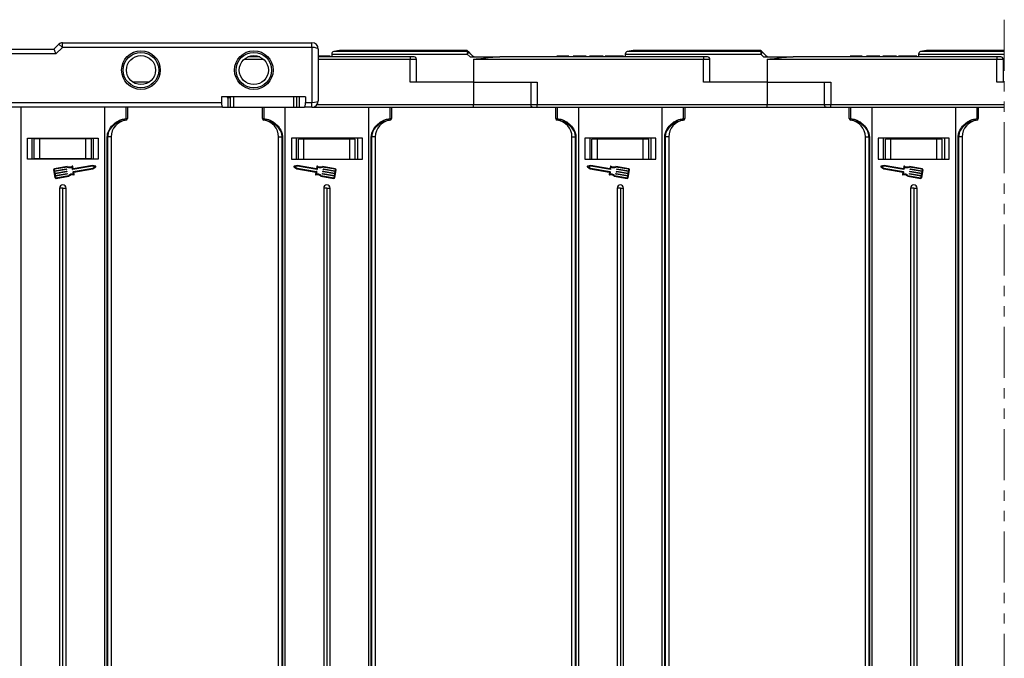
# Model space of a CAD drawing. Header units: millimetres. Extents: x -1374 to 811, y -432 to 1099.
# Tile 15 of 53: x -177 to 129, y 100 to 298. Entities that reach past the tile are written whole.
import ezdxf

# ---------------------------------------------------------------- set-up
doc = ezdxf.new("R2010")
doc.units = ezdxf.units.MM
doc.linetypes.add('PHANTOM2', pattern=[31.75, 15.875, -3.175, 3.175, -3.175, 3.175, -3.175])

msp = doc.modelspace()

# ---------------------------------------------------------------- linework, layer by layer
at = {"color": 3, "linetype": 'PHANTOM2', "lineweight": 9}
msp.add_line((128.733, 298.1), (128.732, -106.025), dxfattribs=at)
at = {"color": 7, "linetype": 'Continuous', "lineweight": 25}
for p, q in [((-165.999, 288.961), (-164.438, 290.521)), ((-164.438, 290.521), (-163.378, 289.461)), ((-163.378, 289.461), (-163.378, 290.961)), ((-163.378, 290.961), (-85.999, 290.961)), ((-85.999, 289.461), (-85.999, 290.961)), ((-186.914, 288.961), (-165.999, 288.961)), ((-165.378, 287.461), (-186.914, 287.461)), ((-163.378, 289.461), (-165.378, 287.461)), ((-85.999, 289.461), (-163.378, 289.461)), ((-85.999, 289.461), (-85.999, 272.461)), ((-83.999, 288.961), (-83.999, 272.961)), ((-79.835, 287.446), (-79.835, 286.561)), ((-77.408, 288.546), (-79.233, 288.181)), ((-38.146, 288.561), (-77.261, 288.561)), ((-37.815, 287.446), (-36.915, 286.561)), ((11.165, 287.446), (11.165, 286.561)), ((13.592, 288.546), (11.767, 288.181)), ((52.854, 288.561), (13.739, 288.561)), ((53.185, 287.446), (54.085, 286.561)), ((102.165, 287.446), (102.165, 286.561)), ((104.592, 288.546), (102.767, 288.181)), ((128.733, 288.561), (104.739, 288.561)), ((-102.144, 286.561), (-105.854, 286.561)), ((-83.212, 286.761), (-83.999, 286.761)), ((-55.558, 286.561), (-83.999, 286.561)), ((-83.212, 286.761), (-83.212, 286.561)), ((-80.375, 286.761), (-80.375, 286.561)), ((-55.558, 286.561), (-55.558, 285.811)), ((-54.308, 286.561), (-55.558, 286.561)), ((-55.558, 278.761), (-55.558, 285.811)), ((-53.558, 278.761), (-53.558, 285.811)), ((-36.915, 286.561), (-27.746, 286.561)), ((-35.835, 285.843), (-35.835, 278.761)), ((-35.525, 285.811), (-35.525, 285.851)), ((-35.525, 285.811), (35.442, 285.811)), ((35.442, 286.561), (-27.746, 286.561)), ((-10.067, 286.761), (-10.067, 286.561)), ((-8.214, 286.761), (-8.214, 286.561)), ((-6.352, 286.761), (-6.352, 286.561)), ((-6.221, 286.761), (-6.221, 286.561)), ((-3.836, 286.761), (-4.99, 286.761)), ((-4.99, 286.761), (-4.99, 286.561)), ((-3.836, 286.761), (-3.836, 286.561)), ((-1.298, 286.761), (-3.836, 286.761)), ((-1.298, 286.761), (-1.298, 286.561)), ((-0.913, 286.761), (-1.298, 286.761)), ((-0.913, 286.761), (-0.913, 286.561)), ((0.087, 286.761), (0.087, 286.561)), ((4.318, 286.761), (0.087, 286.761)), ((4.318, 286.761), (4.318, 286.561)), ((4.933, 286.761), (4.933, 286.561)), ((7.788, 286.761), (7.788, 286.561)), ((10.625, 286.761), (10.625, 286.561)), ((35.442, 286.561), (35.442, 285.811)), ((36.692, 286.561), (35.442, 286.561)), ((35.442, 278.761), (35.442, 285.811)), ((37.442, 278.761), (37.442, 285.811)), ((54.085, 286.561), (63.254, 286.561)), ((55.165, 285.843), (55.165, 278.761)), ((55.475, 285.811), (55.475, 285.851)), ((55.475, 285.811), (126.442, 285.811)), ((126.442, 286.561), (63.254, 286.561)), ((80.933, 286.761), (80.933, 286.561)), ((82.786, 286.761), (82.786, 286.561)), ((84.648, 286.761), (84.648, 286.561)), ((84.779, 286.761), (84.779, 286.561)), ((86.01, 286.761), (86.01, 286.561)), ((87.164, 286.761), (86.01, 286.761)), ((87.164, 286.761), (87.164, 286.561)), ((89.702, 286.761), (87.164, 286.761)), ((89.702, 286.761), (89.702, 286.561)), ((90.087, 286.761), (89.702, 286.761)), ((90.087, 286.761), (90.087, 286.561)), ((91.087, 286.761), (91.087, 286.561)), ((95.318, 286.761), (91.087, 286.761)), ((95.318, 286.761), (95.318, 286.561)), ((95.933, 286.761), (95.933, 286.561)), ((98.788, 286.761), (98.788, 286.561)), ((101.625, 286.761), (101.625, 286.561)), ((126.442, 286.561), (126.442, 285.811)), ((127.692, 286.561), (126.442, 286.561)), ((126.442, 278.761), (126.442, 285.811)), ((128.442, 278.761), (128.442, 285.811)), ((-136.438, 278.761), (-141.56, 278.761)), ((-35.835, 278.761), (-55.558, 278.761)), ((-35.835, 278.761), (-35.835, 271.711)), ((-35.835, 278.761), (-16.113, 278.761)), ((-18.113, 278.761), (-18.113, 271.711)), ((-16.113, 278.761), (-16.113, 271.711)), ((55.165, 278.761), (35.442, 278.761)), ((55.165, 278.761), (55.165, 271.711)), ((55.165, 278.761), (74.887, 278.761)), ((72.887, 278.761), (72.887, 271.711)), ((74.887, 278.761), (74.887, 271.711)), ((128.733, 278.761), (126.442, 278.761)), ((-208.999, 272.461), (-113.999, 272.461)), ((-87.999, 274.161), (-113.999, 274.161)), ((-113.999, 274.161), (-113.999, 272.461)), ((-112.236, 274.161), (-112.236, 273.961)), ((-112.236, 273.961), (-112.031, 273.961)), ((-112.031, 273.961), (-112.031, 270.961)), ((-112.031, 273.961), (-111.337, 273.961)), ((-111.337, 274.161), (-111.337, 270.961)), ((-110.337, 274.161), (-110.337, 270.961)), ((-91.661, 274.161), (-91.661, 270.961)), ((-90.661, 270.961), (-90.661, 274.161)), ((-89.967, 274.161), (-89.967, 270.961)), ((-87.999, 274.161), (-87.999, 272.461)), ((-87.999, 272.461), (-85.999, 272.461)), ((-85.999, 270.961), (-85.999, 272.461)), ((-113.734, 270.961), (-208.999, 270.961)), ((-176.226, 270.961), (-176.226, 95.961)), ((-150.226, 95.961), (-150.226, 270.961)), ((-143.621, 267.425), (-143.621, 270.961)), ((-143.226, 270.961), (-143.226, 267.425)), ((-113.734, 270.961), (-112.031, 270.961)), ((-112.031, 270.961), (-111.322, 270.961)), ((-111.337, 270.961), (-110.337, 270.961)), ((-110.337, 270.961), (-91.661, 270.961)), ((-101.335, 267.425), (-101.335, 270.961)), ((-100.94, 270.961), (-100.94, 267.425)), ((-94.335, 270.961), (-94.335, 95.961)), ((-91.661, 270.961), (-90.661, 270.961)), ((-90.676, 270.961), (-89.967, 270.961)), ((-89.967, 270.961), (-88.263, 270.961)), ((-85.999, 270.961), (-88.263, 270.961)), ((-85.999, 270.961), (-35.835, 270.961)), ((-68.335, 95.961), (-68.335, 270.961)), ((-61.731, 267.425), (-61.731, 270.961)), ((-61.335, 270.961), (-61.335, 267.425)), ((-35.835, 270.961), (-35.835, 271.711)), ((-35.835, 270.961), (-17.363, 270.961)), ((-17.363, 270.961), (-16.113, 270.961)), ((55.165, 271.711), (-16.113, 271.711)), ((-16.113, 270.961), (-16.113, 271.711)), ((-16.113, 270.961), (55.165, 270.961)), ((-10.335, 267.425), (-10.335, 270.961)), ((-9.94, 270.961), (-9.94, 267.425)), ((-3.335, 270.961), (-3.335, 95.961)), ((22.665, 95.961), (22.665, 270.961)), ((29.269, 267.425), (29.269, 270.961)), ((29.665, 270.961), (29.665, 267.425)), ((55.165, 270.961), (55.165, 271.711)), ((55.165, 270.961), (73.637, 270.961)), ((73.637, 270.961), (74.887, 270.961)), ((128.733, 271.711), (74.887, 271.711)), ((74.887, 270.961), (74.887, 271.711)), ((74.887, 270.961), (128.733, 270.961)), ((80.665, 267.425), (80.665, 270.961)), ((81.06, 270.961), (81.06, 267.425)), ((87.665, 270.961), (87.665, 95.961)), ((113.665, 95.961), (113.665, 270.961)), ((120.269, 267.425), (120.269, 270.961)), ((120.665, 270.961), (120.665, 267.425)), ((-143.665, 266.925), (-143.665, 266.929)), ((-143.621, 267.425), (-143.226, 267.425)), ((-101.335, 267.425), (-100.94, 267.425)), ((-100.897, 266.929), (-100.897, 266.925)), ((-61.774, 266.925), (-61.774, 266.929)), ((-61.731, 267.425), (-61.335, 267.425)), ((-10.335, 267.425), (-9.94, 267.425)), ((-9.897, 266.929), (-9.897, 266.925)), ((29.226, 266.925), (29.226, 266.929)), ((29.269, 267.425), (29.665, 267.425)), ((80.665, 267.425), (81.06, 267.425)), ((81.103, 266.929), (81.103, 266.925)), ((120.226, 266.925), (120.226, 266.929)), ((120.269, 267.425), (120.665, 267.425)), ((-174.226, 261.361), (-152.226, 261.361)), ((-174.226, 254.861), (-174.226, 261.361)), ((-172.783, 254.861), (-172.783, 261.361)), ((-172.783, 254.861), (-172.783, 261.361)), ((-172.079, 255.011), (-172.079, 261.131)), ((-170.388, 261.131), (-172.079, 261.131)), ((-170.388, 255.011), (-170.388, 261.131)), ((-156.064, 261.131), (-170.388, 261.131)), ((-156.064, 255.011), (-156.064, 261.131)), ((-154.373, 261.131), (-156.064, 261.131)), ((-154.373, 255.011), (-154.373, 261.131)), ((-153.669, 254.861), (-153.669, 261.361)), ((-152.226, 261.361), (-152.226, 254.861)), ((-149.462, 95.961), (-149.462, 261.765)), ((-149.462, 261.765), (-149.347, 261.765)), ((-148.226, 261.765), (-149.347, 261.765)), ((-149.347, 261.765), (-149.347, 95.961)), ((-148.226, 261.765), (-148.226, 95.961)), ((-96.335, 261.765), (-95.214, 261.765)), ((-96.335, 95.961), (-96.335, 261.765)), ((-95.099, 261.765), (-95.214, 261.765)), ((-95.214, 95.961), (-95.214, 261.765)), ((-95.099, 261.765), (-95.099, 95.961)), ((-92.335, 261.361), (-92.335, 254.861)), ((-70.335, 261.361), (-92.335, 261.361)), ((-90.835, 261.361), (-90.835, 254.861)), ((-90.135, 254.861), (-90.135, 261.061)), ((-88.455, 261.061), (-90.135, 261.061)), ((-88.455, 254.861), (-88.455, 261.061)), ((-74.216, 261.061), (-88.455, 261.061)), ((-74.216, 254.861), (-74.216, 261.061)), ((-72.535, 261.061), (-74.216, 261.061)), ((-72.535, 254.861), (-72.535, 261.061)), ((-71.835, 261.361), (-71.835, 254.861)), ((-71.835, 261.361), (-71.835, 254.861)), ((-70.335, 254.861), (-70.335, 261.361)), ((-67.457, 261.765), (-67.572, 261.765)), ((-67.572, 95.961), (-67.572, 261.765)), ((-66.335, 261.765), (-67.457, 261.765)), ((-67.457, 261.765), (-67.457, 95.961)), ((-66.335, 261.765), (-66.335, 95.961)), ((-5.335, 261.765), (-4.214, 261.765)), ((-5.335, 95.961), (-5.335, 261.765)), ((-4.099, 261.765), (-4.214, 261.765)), ((-4.214, 95.961), (-4.214, 261.765)), ((-4.099, 261.765), (-4.099, 95.961)), ((-1.335, 261.361), (-1.335, 254.861)), ((20.665, 261.361), (-1.335, 261.361)), ((0.165, 261.361), (0.165, 254.861)), ((0.865, 254.861), (0.865, 261.061)), ((2.545, 261.061), (0.865, 261.061)), ((2.545, 254.861), (2.545, 261.061)), ((16.784, 261.061), (2.545, 261.061)), ((16.784, 254.861), (16.784, 261.061)), ((18.465, 261.061), (16.784, 261.061)), ((18.465, 254.861), (18.465, 261.061)), ((19.165, 261.361), (19.165, 254.861)), ((19.165, 261.361), (19.165, 254.861)), ((20.665, 254.861), (20.665, 261.361)), ((23.428, 95.961), (23.428, 261.765)), ((23.543, 261.765), (23.428, 261.765)), ((24.665, 261.765), (23.543, 261.765)), ((23.543, 261.765), (23.543, 95.961)), ((24.665, 261.765), (24.665, 95.961)), ((85.665, 261.765), (86.786, 261.765)), ((85.665, 95.961), (85.665, 261.765)), ((86.901, 261.765), (86.786, 261.765)), ((86.786, 95.961), (86.786, 261.765)), ((86.901, 261.765), (86.901, 95.961)), ((89.665, 261.361), (89.665, 254.861)), ((111.665, 261.361), (89.665, 261.361)), ((91.165, 261.361), (91.165, 254.861)), ((91.865, 254.861), (91.865, 261.061)), ((93.545, 261.061), (91.865, 261.061)), ((93.545, 254.861), (93.545, 261.061)), ((107.784, 261.061), (93.545, 261.061)), ((107.784, 254.861), (107.784, 261.061)), ((109.465, 261.061), (107.784, 261.061)), ((109.465, 254.861), (109.465, 261.061)), ((110.165, 261.361), (110.165, 254.861)), ((110.165, 261.361), (110.165, 254.861)), ((111.665, 254.861), (111.665, 261.361)), ((114.543, 261.765), (114.428, 261.765)), ((114.428, 95.961), (114.428, 261.765)), ((115.665, 261.765), (114.543, 261.765)), ((114.543, 261.765), (114.543, 95.961)), ((115.665, 261.765), (115.665, 95.961)), ((-152.226, 254.861), (-174.226, 254.861)), ((-172.079, 255.011), (-170.388, 255.011)), ((-170.388, 255.011), (-156.064, 255.011)), ((-156.064, 255.011), (-154.373, 255.011)), ((-92.335, 254.861), (-70.335, 254.861)), ((-1.335, 254.861), (20.665, 254.861)), ((89.665, 254.861), (111.665, 254.861)), ((-166.08, 251.532), (-165.668, 249.12)), ((-165.879, 251.566), (-165.811, 251.164)), ((-161.844, 252.566), (-165.83, 251.885)), ((-165.811, 251.164), (-162.168, 251.787)), ((-161.873, 252.354), (-165.796, 251.684)), ((-162.133, 251.586), (-165.776, 250.963)), ((-165.776, 250.963), (-165.69, 250.461)), ((-165.69, 250.461), (-162.047, 251.083)), ((-162.013, 250.882), (-165.656, 250.26)), ((-162.109, 251.745), (-162.092, 251.644)), ((-161.989, 251.041), (-161.971, 250.941)), ((-160.187, 251.659), (-160.319, 252.436)), ((-160.011, 251.845), (-160.144, 252.622)), ((-154.073, 252.652), (-160.128, 251.618)), ((-159.934, 250.179), (-160.066, 250.956)), ((-160.025, 251.015), (-153.97, 252.049)), ((-154.066, 252.86), (-160.011, 251.845)), ((-159.707, 250.062), (-159.831, 250.789)), ((-159.789, 250.848), (-153.895, 251.855)), ((-153.312, 252.472), (-154.073, 252.652)), ((-153.031, 252.615), (-154.066, 252.86)), ((-153.97, 252.049), (-153.312, 252.472)), ((-153.895, 251.855), (-153, 252.43)), ((-91.562, 252.43), (-90.667, 251.855)), ((-90.495, 252.86), (-91.53, 252.615)), ((-90.489, 252.652), (-91.25, 252.472)), ((-91.25, 252.472), (-90.592, 252.049)), ((-90.667, 251.855), (-84.772, 250.848)), ((-90.592, 252.049), (-84.537, 251.015)), ((-84.55, 251.845), (-90.495, 252.86)), ((-84.434, 251.618), (-90.489, 252.652)), ((-84.73, 250.789), (-84.855, 250.062)), ((-84.495, 250.956), (-84.628, 250.179)), ((-84.417, 252.622), (-84.55, 251.845)), ((-84.242, 252.436), (-84.375, 251.659)), ((-78.731, 251.885), (-82.717, 252.566)), ((-78.765, 251.684), (-82.689, 252.354)), ((-82.59, 250.941), (-82.573, 251.041)), ((-78.905, 250.26), (-82.548, 250.882)), ((-82.514, 251.083), (-78.871, 250.461)), ((-82.47, 251.644), (-82.453, 251.745)), ((-78.785, 250.963), (-82.428, 251.586)), ((-82.394, 251.787), (-78.751, 251.164)), ((-78.893, 249.12), (-78.481, 251.532)), ((-78.871, 250.461), (-78.785, 250.963)), ((-78.751, 251.164), (-78.682, 251.566)), ((-0.562, 252.43), (0.333, 251.855)), ((0.505, 252.86), (-0.53, 252.615)), ((0.511, 252.652), (-0.25, 252.472)), ((-0.25, 252.472), (0.408, 252.049)), ((0.333, 251.855), (6.228, 250.848)), ((0.408, 252.049), (6.463, 251.015)), ((6.45, 251.845), (0.505, 252.86)), ((6.566, 251.618), (0.511, 252.652)), ((6.27, 250.789), (6.145, 250.062)), ((6.505, 250.956), (6.372, 250.179)), ((6.583, 252.622), (6.45, 251.845)), ((6.758, 252.436), (6.625, 251.659)), ((12.269, 251.885), (8.283, 252.566)), ((12.235, 251.684), (8.311, 252.354)), ((8.41, 250.941), (8.427, 251.041)), ((12.095, 250.26), (8.452, 250.882)), ((8.486, 251.083), (12.129, 250.461)), ((8.53, 251.644), (8.547, 251.745)), ((12.215, 250.963), (8.572, 251.586)), ((8.606, 251.787), (12.249, 251.164)), ((12.107, 249.12), (12.519, 251.532)), ((12.129, 250.461), (12.215, 250.963)), ((12.249, 251.164), (12.318, 251.566)), ((90.438, 252.43), (91.333, 251.855)), ((91.505, 252.86), (90.47, 252.615)), ((91.511, 252.652), (90.75, 252.472)), ((90.75, 252.472), (91.408, 252.049)), ((91.333, 251.855), (97.228, 250.848)), ((91.408, 252.049), (97.463, 251.015)), ((97.45, 251.845), (91.505, 252.86)), ((97.566, 251.618), (91.511, 252.652)), ((97.27, 250.789), (97.145, 250.062)), ((97.505, 250.956), (97.372, 250.179)), ((97.583, 252.622), (97.45, 251.845)), ((97.758, 252.436), (97.625, 251.659)), ((103.269, 251.885), (99.283, 252.566)), ((103.235, 251.684), (99.311, 252.354)), ((99.41, 250.941), (99.427, 251.041)), ((103.095, 250.26), (99.452, 250.882)), ((99.486, 251.083), (103.129, 250.461)), ((99.53, 251.644), (99.547, 251.745)), ((103.215, 250.963), (99.572, 251.586)), ((99.606, 251.787), (103.249, 251.164)), ((103.107, 249.12), (103.519, 251.532)), ((103.129, 250.461), (103.215, 250.963)), ((103.249, 251.164), (103.318, 251.566)), ((-165.656, 250.26), (-165.57, 249.757)), ((-165.57, 249.757), (-161.927, 250.38)), ((-161.893, 250.179), (-165.536, 249.556)), ((-165.536, 249.556), (-165.467, 249.154)), ((-165.35, 249.071), (-161.426, 249.741)), ((-165.315, 248.87), (-161.329, 249.551)), ((-161.868, 250.338), (-161.851, 250.237)), ((-83.232, 249.551), (-79.246, 248.87)), ((-83.135, 249.741), (-79.212, 249.071)), ((-82.71, 250.237), (-82.693, 250.338)), ((-79.025, 249.556), (-82.669, 250.179)), ((-82.634, 250.38), (-78.991, 249.757)), ((-79.094, 249.154), (-79.025, 249.556)), ((-78.991, 249.757), (-78.905, 250.26)), ((7.768, 249.551), (11.754, 248.87)), ((7.865, 249.741), (11.788, 249.071)), ((8.29, 250.237), (8.307, 250.338)), ((11.975, 249.556), (8.331, 250.179)), ((8.366, 250.38), (12.009, 249.757)), ((11.906, 249.154), (11.975, 249.556)), ((12.009, 249.757), (12.095, 250.26)), ((98.768, 249.551), (102.754, 248.87)), ((98.865, 249.741), (102.788, 249.071)), ((99.29, 250.237), (99.307, 250.338)), ((102.975, 249.556), (99.331, 250.179)), ((99.366, 250.38), (103.009, 249.757)), ((102.906, 249.154), (102.975, 249.556)), ((103.009, 249.757), (103.095, 250.26)), ((-164.226, 245.861), (-164.226, 95.961)), ((-163.226, 245.861), (-164.226, 245.861)), ((-163.226, 245.861), (-162.226, 245.861)), ((-163.226, 95.961), (-163.226, 245.861)), ((-162.226, 95.961), (-162.226, 245.861)), ((-82.335, 245.861), (-82.335, 95.961)), ((-81.335, 245.861), (-82.335, 245.861)), ((-81.335, 245.861), (-81.335, 95.961)), ((-81.335, 245.861), (-80.335, 245.861)), ((-80.335, 95.961), (-80.335, 245.861)), ((8.665, 245.861), (8.665, 95.961)), ((9.665, 245.861), (8.665, 245.861)), ((9.665, 245.861), (10.665, 245.861)), ((9.665, 245.861), (9.665, 95.961)), ((10.665, 95.961), (10.665, 245.861)), ((99.665, 245.861), (99.665, 95.961)), ((100.665, 245.861), (99.665, 245.861)), ((100.665, 245.861), (100.665, 95.961)), ((100.665, 245.861), (101.665, 245.861)), ((101.665, 95.961), (101.665, 245.861))]:
    msp.add_line(p, q, dxfattribs=at)
at = {"color": 8, "linetype": 'Continuous', "lineweight": 25}
for p, q in [((-79.835, 287.446), (-37.815, 287.446)), ((-37.788, 288.181), (-79.233, 288.181)), ((-77.408, 288.546), (-38.154, 288.546)), ((11.165, 287.446), (53.185, 287.446)), ((53.212, 288.181), (11.767, 288.181)), ((13.592, 288.546), (52.846, 288.546)), ((102.165, 287.446), (128.733, 287.446)), ((128.733, 288.181), (102.767, 288.181)), ((104.592, 288.546), (128.733, 288.546)), ((-107.004, 285.811), (-100.994, 285.811)), ((-83.999, 285.811), (-55.558, 285.811)), ((-55.558, 285.811), (-53.558, 285.811)), ((35.442, 285.811), (37.442, 285.811)), ((126.442, 285.811), (128.442, 285.811)), ((-35.835, 271.711), (-84.438, 271.711)), ((-18.113, 271.711), (-35.835, 271.711)), ((-16.113, 271.711), (-18.113, 271.711)), ((72.887, 271.711), (55.165, 271.711)), ((74.887, 271.711), (72.887, 271.711))]:
    msp.add_line(p, q, dxfattribs=at)
at = {"color": 7, "linetype": 'Continuous', "lineweight": 25, "flags": 128}
for points in [[(-165.999, 288.961), (-165.99, 288.938), (-165.961, 288.87), (-165.916, 288.76), (-165.854, 288.61), (-165.777, 288.425), (-165.688, 288.211), (-165.59, 287.974), (-165.486, 287.721), (-165.378, 287.461)], [(-38.154, 288.546), (-38.153, 288.55), (-38.152, 288.553), (-38.151, 288.555), (-38.15, 288.557), (-38.149, 288.559), (-38.148, 288.56), (-38.147, 288.561), (-38.146, 288.561)], [(-36.055, 286.78), (-36.653, 287.378), (-37.251, 287.976)], [(52.846, 288.546), (52.847, 288.55), (52.848, 288.553), (52.849, 288.555), (52.85, 288.557), (52.851, 288.559), (52.852, 288.56), (52.853, 288.561), (52.854, 288.561)], [(54.945, 286.78), (54.347, 287.378), (53.749, 287.976)]]:
    msp.add_lwpolyline(points, dxfattribs=at)
at = {"color": 7, "linetype": 'Continuous', "lineweight": 25}
for centre, radius in [((-138.999, 282.461), 6), ((-138.999, 282.461), 5.5), ((-103.999, 282.461), 6), ((-103.999, 282.461), 5.5), ((-138.999, 282.461), 4.5), ((-103.999, 282.461), 4.5)]:
    msp.add_circle(centre, radius, dxfattribs=at)
for centre, radius, start, end in [((-163.378, 289.461), 1.5, 90, 135), ((-85.999, 288.961), 2, 0, 90), ((-79.085, 287.446), 0.75, 101.30993, 180), ((-77.261, 287.811), 0.75, 90, 101.30993), ((-38.116, 287.837), 0.71, 45.21911, 93.08167), ((-38.146, 287.811), 0.75, 45, 90), ((-31.596, 287.585), 6.22, 174.49561, 181.27825), ((-33.32, 283.23), 6.163, 129.63218, 136.835), ((-37.751, 287.472), 0.71, 45.21922, 92.96981), ((11.915, 287.446), 0.75, 101.30993, 180), ((13.739, 287.811), 0.75, 90, 101.30993), ((52.884, 287.837), 0.71, 45.21832, 93.0814), ((52.854, 287.811), 0.75, 45, 90), ((59.411, 287.584), 6.228, 174.49862, 181.27292), ((57.682, 283.228), 6.165, 129.63279, 136.83289), ((53.249, 287.472), 0.71, 45.22168, 92.96735), ((102.915, 287.446), 0.75, 101.30993, 180), ((104.739, 287.811), 0.75, 90, 101.30993), ((-54.308, 285.811), 0.75, 0, 90), ((-33.027, 283.375), 4.557, 131.64427, 135.64683), ((-35.525, 287.311), 1.5, 258.04702, 270), ((-36.931, 286.834), 1.277, 347.62712, 348.37343), ((-35.525, 287.311), 0.75, 258.04702, 270), ((36.692, 285.811), 0.75, 0, 90), ((57.978, 283.37), 4.564, 131.64717, 135.64394), ((55.475, 287.311), 1.5, 258.04702, 270), ((58.34, 285.932), 3.089, 167.94658, 168.25494), ((55.475, 287.311), 0.75, 258.04702, 270), ((127.692, 285.811), 0.75, 0, 90), ((-85.999, 272.961), 2, 270, 0), ((-17.363, 271.711), 0.75, 180, 270), ((73.637, 271.711), 0.75, 180, 270), ((-143.026, 261.765), 5.2, 97.05413, 180), ((-144.354, 267.239), 0.756, 335.78668, 14.16873), ((-143.725, 267.425), 0.499, 276.96707, 359.95007), ((-143.726, 267.421), 0.5, 277.05413, 0), ((-100.836, 267.425), 0.499, 180.05155, 263.03035), ((-100.835, 267.421), 0.5, 180, 262.94587), ((-100.207, 267.239), 0.756, 165.83258, 204.21031), ((-101.535, 261.765), 5.2, 0, 82.94587), ((-61.135, 261.765), 5.2, 97.05413, 180), ((-62.464, 267.239), 0.756, 335.78553, 14.16816), ((-61.835, 267.425), 0.499, 276.96845, 359.94773), ((-61.835, 267.421), 0.5, 277.05413, 0), ((-9.836, 267.425), 0.499, 180.04853, 263.03337), ((-9.835, 267.421), 0.5, 180, 262.94587), ((-9.207, 267.24), 0.756, 165.83655, 204.20975), ((-10.535, 261.765), 5.2, 0, 82.94587), ((29.865, 261.765), 5.2, 97.05413, 180), ((28.536, 267.239), 0.756, 335.78782, 14.16929), ((29.165, 267.425), 0.499, 276.96568, 359.95242), ((29.165, 267.421), 0.5, 277.05413, 0), ((81.164, 267.425), 0.499, 180.04947, 263.03242), ((81.165, 267.421), 0.5, 180, 262.94587), ((81.793, 267.239), 0.756, 165.83071, 204.21218), ((80.465, 261.765), 5.2, 0, 82.94587), ((120.865, 261.765), 5.2, 97.05413, 180), ((119.536, 267.239), 0.756, 335.78782, 14.16929), ((120.165, 267.425), 0.499, 276.96568, 359.95242), ((120.165, 267.421), 0.5, 277.05413, 0), ((-165.779, 251.583), 0.306, 99.69313, 189.69313), ((-165.779, 251.583), 0.102, 99.69313, 189.69313), ((-162.159, 251.736), 0.051, 9.69313, 99.69313), ((-162.142, 251.636), 0.051, 279.69313, 9.69313), ((-162.039, 251.033), 0.051, 9.69313, 99.69313), ((-162.022, 250.932), 0.051, 279.69313, 9.69313), ((-161.919, 250.329), 0.051, 9.69313, 99.69313), ((-161.177, 253.926), 1.719, 246.13383, 299.92978), ((-161.177, 253.926), 1.515, 243.87547, 305.20814), ((-160.245, 252.605), 0.102, 9.69313, 125.20814), ((-160.136, 251.668), 0.051, 189.69313, 279.69313), ((-160.016, 250.965), 0.051, 99.69313, 189.69313), ((-159.781, 250.798), 0.051, 99.69313, 189.69313), ((-153.055, 252.516), 0.102, 302.71459, 76.67167), ((-91.507, 252.516), 0.102, 103.32833, 237.28541), ((-84.781, 250.798), 0.051, 350.30687, 80.30687), ((-84.545, 250.965), 0.051, 350.30687, 80.30687), ((-84.425, 251.668), 0.051, 260.30687, 350.30687), ((-84.317, 252.605), 0.102, 54.79186, 170.30687), ((-83.384, 253.926), 1.515, 234.79186, 296.12453), ((-83.384, 253.926), 1.719, 240.07022, 293.86617), ((-82.643, 250.329), 0.051, 80.30687, 170.30687), ((-82.54, 250.932), 0.051, 170.30687, 260.30687), ((-82.523, 251.033), 0.051, 80.30687, 170.30687), ((-82.42, 251.636), 0.051, 170.30687, 260.30687), ((-82.402, 251.736), 0.051, 80.30687, 170.30687), ((-78.783, 251.583), 0.102, 350.30687, 80.30687), ((-78.783, 251.583), 0.306, 350.30687, 80.30687), ((-0.507, 252.516), 0.102, 103.32833, 237.28541), ((6.219, 250.798), 0.051, 350.30687, 80.30687), ((6.455, 250.965), 0.051, 350.30687, 80.30687), ((6.575, 251.668), 0.051, 260.30687, 350.30687), ((6.683, 252.605), 0.102, 54.79186, 170.30687), ((7.616, 253.926), 1.515, 234.79186, 296.12453), ((7.616, 253.926), 1.719, 240.07022, 293.86617), ((8.357, 250.329), 0.051, 80.30687, 170.30687), ((8.46, 250.932), 0.051, 170.30687, 260.30687), ((8.477, 251.033), 0.051, 80.30687, 170.30687), ((8.58, 251.636), 0.051, 170.30687, 260.30687), ((8.598, 251.736), 0.051, 80.30687, 170.30687), ((12.217, 251.583), 0.102, 350.30687, 80.30687), ((12.217, 251.583), 0.306, 350.30687, 80.30687), ((90.493, 252.516), 0.102, 103.32833, 237.28541), ((97.219, 250.798), 0.051, 350.30687, 80.30687), ((97.455, 250.965), 0.051, 350.30687, 80.30687), ((97.575, 251.668), 0.051, 260.30687, 350.30687), ((97.683, 252.605), 0.102, 54.79186, 170.30687), ((98.616, 253.926), 1.515, 234.79186, 296.12453), ((98.616, 253.926), 1.719, 240.07022, 293.86617), ((99.357, 250.329), 0.051, 80.30687, 170.30687), ((99.46, 250.932), 0.051, 170.30687, 260.30687), ((99.477, 251.033), 0.051, 80.30687, 170.30687), ((99.58, 251.636), 0.051, 170.30687, 260.30687), ((99.598, 251.736), 0.051, 80.30687, 170.30687), ((103.217, 251.583), 0.102, 350.30687, 80.30687), ((103.217, 251.583), 0.306, 350.30687, 80.30687), ((-165.367, 249.171), 0.306, 189.69313, 279.69313), ((-165.367, 249.171), 0.102, 189.69313, 279.69313), ((-161.901, 250.229), 0.051, 279.69313, 9.69313), ((-160.248, 248.489), 1.719, 79.45647, 133.25242), ((-160.248, 248.489), 1.515, 74.17812, 135.51079), ((-159.807, 250.045), 0.102, 254.17812, 9.69313), ((-84.754, 250.045), 0.102, 170.30687, 285.82188), ((-84.313, 248.489), 1.515, 44.48921, 105.82188), ((-84.313, 248.489), 1.719, 46.74758, 100.54353), ((-82.66, 250.229), 0.051, 170.30687, 260.30687), ((-79.195, 249.171), 0.306, 260.30687, 350.30687), ((-79.195, 249.171), 0.102, 260.30687, 350.30687), ((6.246, 250.045), 0.102, 170.30687, 285.82188), ((6.687, 248.489), 1.515, 44.48921, 105.82188), ((6.687, 248.489), 1.719, 46.74758, 100.54353), ((8.34, 250.229), 0.051, 170.30687, 260.30687), ((11.805, 249.171), 0.306, 260.30687, 350.30687), ((11.805, 249.171), 0.102, 260.30687, 350.30687), ((97.246, 250.045), 0.102, 170.30687, 285.82188), ((97.687, 248.489), 1.515, 44.48921, 105.82188), ((97.687, 248.489), 1.719, 46.74758, 100.54353), ((99.34, 250.229), 0.051, 170.30687, 260.30687), ((102.805, 249.171), 0.306, 260.30687, 350.30687), ((102.805, 249.171), 0.102, 260.30687, 350.30687), ((-163.226, 245.861), 1, 0, 180), ((-81.335, 245.861), 1, 0, 180), ((9.665, 245.861), 1, 0, 180), ((100.665, 245.861), 1, 0, 180)]:
    msp.add_arc(centre, radius, start, end, dxfattribs=at)
for centre, major_axis, ratio, start_param, end_param in [((-85.999, 288.961), (2, 0), 0.25, 0, 1.5707963), ((-113.734, 272.461), (0, 1.5), 0.176327, 1.5707963, 3.1415927), ((-88.263, 272.461), (0, 1.5), 0.176327, 3.1415927, 4.712389), ((-85.999, 272.961), (2, 0), 0.25, 4.712389, 6.2831853)]:
    msp.add_ellipse(centre, major_axis=major_axis, ratio=ratio, start_param=start_param, end_param=end_param, dxfattribs=at)
for points, knots in [([(-38.154, 288.546), (-38.071, 288.463), (-37.949, 288.341), (-37.826, 288.22), (-37.788, 288.181)], [0, 0, 0, 0, 0.68553462, 1, 1, 1, 1]), ([(-37.251, 287.976), (-37.289, 288.015), (-37.411, 288.136), (-37.532, 288.258), (-37.616, 288.341)], [0, 0, 0, 0, 0.3144767, 1, 1, 1, 1]), ([(52.846, 288.546), (52.929, 288.463), (53.051, 288.341), (53.174, 288.22), (53.212, 288.181)], [0, 0, 0, 0, 0.6855331, 1, 1, 1, 1]), ([(53.749, 287.976), (53.711, 288.015), (53.589, 288.136), (53.468, 288.258), (53.384, 288.341)], [0, 0, 0, 0, 0.3144777, 1, 1, 1, 1]), ([(-80.375, 286.761), (-80.404, 286.761), (-80.463, 286.761), (-81.163, 286.761), (-82.169, 286.761), (-82.864, 286.761), (-83.212, 286.761)], [0, 0, 0, 0, 0.2805591, 0.5594767, 0.779425, 1, 1, 1, 1]), ([(-35.68, 286.577), (-35.738, 286.593), (-35.878, 286.632), (-35.99, 286.726), (-36.055, 286.78)], [0, 0, 0, 0, 0.4157155, 1, 1, 1, 1]), ([(-35.835, 285.843), (-35.821, 285.842), (-35.718, 285.835), (-35.614, 285.844), (-35.525, 285.851)], [0, 0, 0, 0, 0.1378966, 1, 1, 1, 1]), ([(-35.525, 285.851), (-35.119, 285.904), (-33.72, 286.086), (-31.324, 286.373), (-29.136, 286.548), (-27.946, 286.559), (-27.746, 286.561)], [0, 0, 0, 0, 0.1563416, 0.5382474, 0.9225788, 1, 1, 1, 1]), ([(-8.214, 286.761), (-8.506, 286.761), (-9.09, 286.761), (-9.755, 286.761), (-10.032, 286.761), (-10.055, 286.761), (-10.067, 286.761)], [0, 0, 0, 0, 0.2802337, 0.5584203, 0.7788358, 1, 1, 1, 1]), ([(-6.352, 286.761), (-6.446, 286.761), (-6.635, 286.761), (-7.295, 286.761), (-7.866, 286.761), (-8.214, 286.761)], [0, 0, 0, 0, 0.2801219, 0.5603049, 1, 1, 1, 1]), ([(7.788, 286.761), (7.344, 286.761), (6.458, 286.761), (5.464, 286.761), (4.99, 286.761), (4.952, 286.761), (4.933, 286.761)], [0, 0, 0, 0, 0.2799416, 0.5587153, 0.7790515, 1, 1, 1, 1]), ([(10.625, 286.761), (10.596, 286.761), (10.537, 286.761), (9.837, 286.761), (8.831, 286.761), (8.136, 286.761), (7.788, 286.761)], [0, 0, 0, 0, 0.2805591, 0.5594767, 0.779425, 1, 1, 1, 1]), ([(55.32, 286.577), (55.262, 286.593), (55.122, 286.632), (55.01, 286.726), (54.945, 286.78)], [0, 0, 0, 0, 0.4157155, 1, 1, 1, 1]), ([(55.165, 285.843), (55.179, 285.842), (55.282, 285.835), (55.386, 285.844), (55.475, 285.851)], [0, 0, 0, 0, 0.1379032, 1, 1, 1, 1]), ([(55.475, 285.851), (55.881, 285.904), (57.28, 286.086), (59.676, 286.373), (61.864, 286.548), (63.054, 286.559), (63.254, 286.561)], [0, 0, 0, 0, 0.1563435, 0.5382493, 0.9225807, 1, 1, 1, 1]), ([(82.786, 286.761), (82.494, 286.761), (81.91, 286.761), (81.245, 286.761), (80.968, 286.761), (80.945, 286.761), (80.933, 286.761)], [0, 0, 0, 0, 0.28023793, 0.55842394, 0.77883525, 1, 1, 1, 1]), ([(84.648, 286.761), (84.554, 286.761), (84.365, 286.761), (83.705, 286.761), (83.134, 286.761), (82.786, 286.761)], [0, 0, 0, 0, 0.2801256, 0.5603041, 1, 1, 1, 1]), ([(98.788, 286.761), (98.344, 286.761), (97.458, 286.761), (96.464, 286.761), (95.99, 286.761), (95.952, 286.761), (95.933, 286.761)], [0, 0, 0, 0, 0.2799387, 0.5587152, 0.7790516, 1, 1, 1, 1]), ([(101.625, 286.761), (101.596, 286.761), (101.537, 286.761), (100.837, 286.761), (99.831, 286.761), (99.136, 286.761), (98.788, 286.761)], [0, 0, 0, 0, 0.2805582, 0.559475, 0.7794226, 1, 1, 1, 1]), ([(-149.462, 261.765), (-149.416, 262.187), (-149.302, 263.235), (-148.447, 264.746), (-147.036, 266.192), (-145.341, 267.123), (-144.113, 267.338), (-143.621, 267.425)], [0, 0, 0, 0, 0.142334, 0.3534984, 0.5715142, 0.8282422, 1, 1, 1, 1]), ([(-143.665, 266.929), (-144.115, 266.856), (-145.245, 266.672), (-146.848, 265.875), (-148.251, 264.586), (-149.165, 263.186), (-149.295, 262.172), (-149.347, 261.765)], [0, 0, 0, 0, 0.1686991, 0.4228876, 0.6416, 0.8557159, 1, 1, 1, 1]), ([(-100.94, 267.425), (-100.448, 267.338), (-99.221, 267.123), (-97.526, 266.192), (-96.114, 264.746), (-95.259, 263.235), (-95.145, 262.187), (-95.099, 261.765)], [0, 0, 0, 0, 0.1717581, 0.4284852, 0.6465011, 0.857666, 1, 1, 1, 1]), ([(-95.214, 261.765), (-95.267, 262.173), (-95.397, 263.186), (-96.31, 264.585), (-97.713, 265.881), (-99.265, 266.626), (-100.386, 266.872), (-100.839, 266.923), (-100.897, 266.929)], [0, 0, 0, 0, 0.1442722, 0.3583696, 0.5770629, 0.8312295, 0.9783703, 1, 1, 1, 1]), ([(-67.572, 261.765), (-67.526, 262.187), (-67.412, 263.235), (-66.556, 264.746), (-65.145, 266.192), (-63.45, 267.123), (-62.223, 267.338), (-61.731, 267.425)], [0, 0, 0, 0, 0.1423338, 0.3534984, 0.571514, 0.8282421, 1, 1, 1, 1]), ([(-61.774, 266.929), (-62.225, 266.856), (-63.354, 266.672), (-64.958, 265.875), (-66.361, 264.586), (-67.274, 263.186), (-67.404, 262.172), (-67.457, 261.765)], [0, 0, 0, 0, 0.1686987, 0.4228884, 0.6416003, 0.8557159, 1, 1, 1, 1]), ([(-9.94, 267.425), (-9.448, 267.338), (-8.221, 267.123), (-6.526, 266.192), (-5.114, 264.746), (-4.259, 263.235), (-4.145, 262.187), (-4.099, 261.765)], [0, 0, 0, 0, 0.1717595, 0.4284861, 0.6465016, 0.8576662, 1, 1, 1, 1]), ([(-4.214, 261.765), (-4.267, 262.173), (-4.396, 263.186), (-5.31, 264.585), (-6.713, 265.881), (-8.265, 266.626), (-9.386, 266.872), (-9.839, 266.923), (-9.897, 266.929)], [0, 0, 0, 0, 0.1442722, 0.3583697, 0.577063, 0.8312311, 0.9783703, 1, 1, 1, 1]), ([(23.428, 261.765), (23.474, 262.187), (23.588, 263.235), (24.444, 264.746), (25.855, 266.192), (27.55, 267.123), (28.777, 267.338), (29.269, 267.425)], [0, 0, 0, 0, 0.1423339, 0.3534979, 0.5715137, 0.828242, 1, 1, 1, 1]), ([(29.226, 266.929), (28.775, 266.856), (27.646, 266.672), (26.042, 265.875), (24.639, 264.586), (23.726, 263.186), (23.596, 262.172), (23.543, 261.765)], [0, 0, 0, 0, 0.1687002, 0.4228883, 0.6416, 0.8557163, 1, 1, 1, 1]), ([(81.06, 267.425), (81.552, 267.338), (82.779, 267.123), (84.474, 266.192), (85.886, 264.746), (86.741, 263.235), (86.855, 262.187), (86.901, 261.765)], [0, 0, 0, 0, 0.171758, 0.4284863, 0.6465021, 0.8576661, 1, 1, 1, 1]), ([(86.786, 261.765), (86.733, 262.173), (86.604, 263.186), (85.69, 264.585), (84.287, 265.881), (82.735, 266.626), (81.614, 266.872), (81.161, 266.923), (81.103, 266.929)], [0, 0, 0, 0, 0.144272, 0.3583702, 0.5770633, 0.8312297, 0.9783703, 1, 1, 1, 1]), ([(114.428, 261.765), (114.474, 262.187), (114.588, 263.235), (115.444, 264.746), (116.855, 266.192), (118.55, 267.123), (119.777, 267.338), (120.269, 267.425)], [0, 0, 0, 0, 0.1423341, 0.3535, 0.571516, 0.8282417, 1, 1, 1, 1]), ([(120.226, 266.929), (119.775, 266.856), (118.646, 266.672), (117.042, 265.875), (115.639, 264.586), (114.726, 263.186), (114.596, 262.172), (114.543, 261.765)], [0, 0, 0, 0, 0.1686972, 0.4228886, 0.6416006, 0.8557155, 1, 1, 1, 1])]:
    msp.add_open_spline(points, degree=3, knots=knots, dxfattribs=at)

doc.saveas('drawing.dxf')
